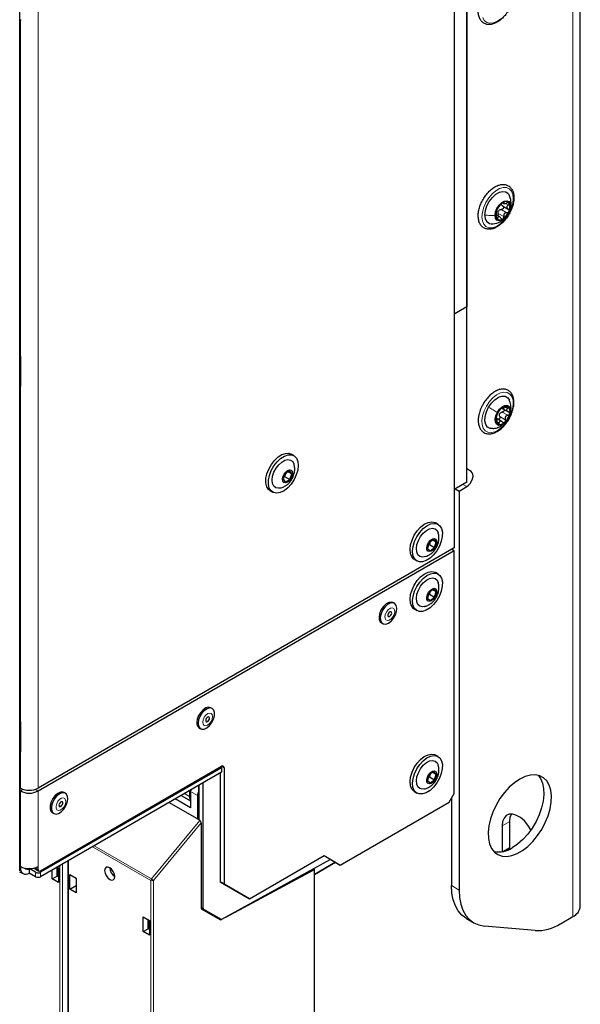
# Paper-space layout 'Blatt4' of a CAD drawing. Header units: millimetres. Extents: x 5 to 418, y 2 to 292.
# Tile 40 of 70: x 154 to 193, y 101 to 170. Entities that reach past the tile are written whole.
import ezdxf

# ---------------------------------------------------------------- set-up
doc = ezdxf.new("R2010")
doc.units = ezdxf.units.MM

psp = doc.layouts.new('Blatt4')

# ---------------------------------------------------------------- linework, layer by layer
at = {"color": 7, "linetype": 'Continuous', "lineweight": 25}
for p, q in [((193.174, 107.619), (193.174, 231.121)), ((185.237, 138.145), (185.237, 218.926)), ((185.237, 218.261), (185.237, 149.467)), ((184.353, 190.825), (184.353, 132.647)), ((154.022, 110.103), (154.022, 177.664)), ((154.035, 120.541), (154.035, 169.456)), ((154.054, 169.511), (154.054, 169.455)), ((187.76, 156.729), (187.833, 156.687)), ((187.743, 156.514), (188.135, 156.288)), ((187.548, 155.746), (187.322, 155.876)), ((185.237, 149.467), (184.353, 148.957)), ((185.237, 137.219), (185.237, 149.467)), ((154.054, 145.98), (154.054, 143.938)), ((154.054, 144.068), (154.035, 144.093)), ((187.696, 142.388), (187.741, 142.362)), ((187.722, 142.377), (188.117, 142.148)), ((187.715, 141.448), (187.285, 141.696)), ((187.339, 141.661), (187.294, 141.688)), ((173.158, 139.08), (172.981, 139.182)), ((172.571, 137.85), (172.415, 137.456)), ((172.518, 137.612), (172.465, 137.582)), ((172.518, 137.612), (172.488, 137.639)), ((172.624, 137.88), (172.518, 137.612)), ((172.518, 137.612), (172.872, 137.408)), ((172.877, 138.023), (172.571, 137.85)), ((172.759, 137.957), (173.027, 137.802)), ((172.872, 137.408), (173.027, 137.802)), ((173.027, 137.802), (172.877, 138.023)), ((185.55, 137.965), (185.237, 138.145)), ((172.415, 137.456), (172.565, 137.235)), ((172.565, 137.235), (172.872, 137.408)), ((185.237, 137.219), (184.353, 136.709)), ((184.707, 136.607), (185.237, 136.913)), ((171.507, 136.627), (171.683, 136.525)), ((184.441, 136.76), (184.707, 136.607)), ((184.707, 136.607), (184.707, 108.752)), ((183.234, 134.282), (183.058, 134.384)), ((182.607, 132.997), (182.495, 132.603)), ((182.635, 132.868), (182.553, 132.807)), ((182.581, 132.906), (182.635, 132.868)), ((182.91, 133.224), (182.607, 132.997)), ((182.689, 133.059), (182.635, 132.868)), ((182.635, 132.868), (182.988, 132.664)), ((182.685, 132.437), (182.988, 132.664)), ((182.867, 133.193), (183.1, 133.058)), ((183.1, 133.058), (182.91, 133.224)), ((182.988, 132.664), (183.1, 133.058)), ((184.353, 132.647), (155.291, 115.87)), ((184.353, 132.443), (155.291, 115.665)), ((182.495, 132.603), (182.685, 132.437)), ((184.176, 132.545), (184.176, 132.545)), ((184.353, 132.443), (184.176, 132.545)), ((184.353, 115.499), (184.353, 132.443)), ((181.583, 131.829), (181.76, 131.727)), ((183.234, 130.811), (183.058, 130.913)), ((182.607, 129.527), (182.495, 129.133)), ((182.635, 129.398), (182.553, 129.336)), ((182.581, 129.436), (182.635, 129.398)), ((182.91, 129.754), (182.607, 129.527)), ((182.689, 129.589), (182.635, 129.398)), ((182.635, 129.398), (182.988, 129.194)), ((182.867, 129.722), (183.1, 129.588)), ((183.1, 129.588), (182.91, 129.754)), ((182.988, 129.194), (183.1, 129.588)), ((180.183, 128.771), (180.094, 128.822)), ((182.495, 129.133), (182.685, 128.967)), ((182.685, 128.967), (182.988, 129.194)), ((181.583, 128.359), (181.76, 128.257)), ((179.278, 127.409), (179.367, 127.357)), ((167.455, 121.424), (167.366, 121.475)), ((154.054, 120.463), (154.054, 118.493)), ((166.55, 120.061), (166.639, 120.01)), ((154.035, 110.497), (154.035, 118.422)), ((154.054, 118.477), (154.054, 118.421)), ((183.234, 118.073), (183.058, 118.175)), ((155.468, 110.093), (168.107, 117.389)), ((168.107, 117.287), (155.468, 109.99)), ((168.107, 116.981), (155.468, 109.684)), ((168.019, 117.338), (168.107, 117.287)), ((168.019, 117.338), (168.019, 117.338)), ((168.019, 116.93), (168.019, 109.316)), ((168.107, 117.287), (168.107, 116.981)), ((168.284, 117.287), (168.284, 109.163)), ((182.91, 117.016), (182.607, 116.789)), ((182.867, 116.984), (183.1, 116.85)), ((183.1, 116.85), (182.91, 117.016)), ((166.814, 107.482), (166.814, 116.234)), ((182.607, 116.789), (182.495, 116.395)), ((182.495, 116.395), (182.685, 116.229)), ((182.635, 116.66), (182.553, 116.598)), ((182.581, 116.698), (182.635, 116.66)), ((182.689, 116.851), (182.635, 116.66)), ((182.635, 116.66), (182.988, 116.456)), ((182.685, 116.229), (182.988, 116.456)), ((182.988, 116.456), (183.1, 116.85)), ((154.054, 115.87), (154.035, 115.881)), ((154.054, 115.665), (154.035, 115.676)), ((157.202, 115.505), (157.113, 115.556)), ((165.951, 115.62), (165.951, 114.497)), ((166.505, 116.056), (166.505, 113.667)), ((181.583, 115.621), (181.76, 115.518)), ((184, 114.887), (184.353, 115.499)), ((166.428, 113.711), (164.435, 114.861)), ((165.951, 114.497), (164.877, 115.116)), ((165.328, 115.337), (165.951, 114.978)), ((166.428, 115.344), (166.428, 113.711)), ((176.398, 110.499), (184, 114.887)), ((184.176, 115.193), (184.176, 109.058)), ((156.297, 114.142), (156.386, 114.091)), ((166.594, 113.615), (166.428, 113.711)), ((166.681, 113.448), (166.681, 107.441)), ((188.242, 111.701), (188.242, 113.538)), ((187.712, 113.232), (187.712, 111.428)), ((187.803, 111.448), (188.242, 111.701)), ((188.242, 111.701), (187.803, 111.448)), ((157.374, 110.785), (157.374, 93.535)), ((168.137, 106.716), (175.691, 110.887)), ((170.052, 108.142), (175.267, 111.152)), ((174.595, 109.844), (176.063, 110.692)), ((176.063, 110.692), (174.595, 109.844)), ((175.267, 111.152), (176.398, 110.499)), ((175.267, 111.152), (176.133, 110.652)), ((175.691, 110.887), (175.691, 110.907)), ((154.003, 110.03), (154.235, 109.896)), ((154.054, 110.297), (154.054, 110.399)), ((154.672, 110.246), (154.672, 109.939)), ((155.114, 109.99), (154.672, 110.246)), ((155.078, 110.233), (155.343, 110.08)), ((155.291, 110.195), (155.291, 110.399)), ((156.27, 109.524), (156.27, 110.148)), ((156.625, 109.728), (156.625, 110.352)), ((156.628, 110.354), (156.712, 110.306)), ((156.661, 109.707), (156.661, 110.335)), ((156.712, 110.306), (156.712, 109.269)), ((168.405, 106.863), (174.595, 110.191)), ((174.515, 110.237), (174.595, 110.191)), ((174.595, 96.645), (174.595, 110.191)), ((176.133, 110.652), (176.398, 110.499)), ((155.114, 109.684), (154.672, 109.939)), ((156.27, 109.524), (156.625, 109.728)), ((156.712, 109.269), (156.27, 109.524)), ((156.664, 109.705), (156.625, 109.728)), ((156.664, 109.705), (156.712, 109.733)), ((157.511, 108.807), (157.511, 109.844)), ((157.511, 109.844), (157.953, 109.589)), ((157.953, 109.589), (157.953, 108.552)), ((168.019, 109.316), (168.284, 109.163)), ((169.787, 108.295), (168.019, 109.316)), ((157.511, 108.807), (157.953, 109.062)), ((157.953, 108.552), (157.511, 108.807)), ((168.284, 109.163), (170.052, 108.142)), ((170.052, 108.142), (169.787, 108.295)), ((166.681, 107.516), (167.777, 106.883)), ((166.681, 107.441), (168.03, 106.662)), ((166.84, 107.424), (168.076, 106.71)), ((162.634, 106.887), (163.076, 106.632)), ((162.634, 105.85), (162.634, 106.887)), ((162.989, 106.054), (162.989, 106.682)), ((163.025, 106.034), (163.025, 106.662)), ((163.076, 106.632), (163.076, 105.595)), ((167.731, 106.835), (167.796, 106.872)), ((167.777, 106.883), (168.076, 106.71)), ((168.03, 106.662), (168.112, 106.706)), ((185.212, 106.769), (185.742, 106.463)), ((191.778, 106.394), (192.662, 106.904)), ((162.634, 105.85), (162.989, 106.054)), ((163.028, 106.032), (162.989, 106.054)), ((163.028, 106.032), (163.076, 106.059)), ((190.01, 105.921), (186.474, 106.237)), ((163.076, 105.595), (162.634, 105.85))]:
    psp.add_line(p, q, dxfattribs=at)
at = {"color": 7, "linetype": 'Continuous', "lineweight": 18}
for p, q in [((192.662, 106.904), (192.662, 230.406)), ((155.291, 174.048), (155.291, 115.87)), ((154.022, 120.522), (154.022, 169.437)), ((154.054, 169.455), (154.054, 145.98)), ((187.787, 156.755), (187.824, 156.734)), ((187.653, 156.263), (188.042, 156.038)), ((187.949, 156.687), (188.138, 156.578)), ((188.33, 156.655), (188.309, 156.487)), ((187.313, 155.733), (187.413, 155.675)), ((187.435, 155.991), (187.824, 155.767)), ((154.054, 145.47), (154.035, 145.428)), ((154.054, 143.938), (154.054, 120.463)), ((187.697, 142.399), (187.71, 142.391)), ((187.955, 142.458), (188.091, 142.38)), ((187.283, 141.682), (187.298, 141.673)), ((187.541, 141.81), (187.93, 141.585)), ((187.719, 142.119), (188.108, 141.894)), ((188.143, 141.669), (188.151, 141.664)), ((187.368, 141.429), (187.501, 141.353)), ((185.237, 138.145), (185.55, 137.965)), ((184.972, 137.066), (185.237, 136.913)), ((154.035, 120.551), (154.04, 120.548)), ((154.022, 110.478), (154.022, 118.403)), ((154.054, 118.421), (154.054, 115.87)), ((168.284, 117.287), (168.107, 117.389)), ((154.256, 115.782), (154.054, 115.665)), ((154.054, 110.399), (154.054, 115.665)), ((155.088, 115.782), (155.291, 115.665)), ((155.291, 110.399), (155.291, 115.665)), ((165.514, 115.484), (165.865, 115.281)), ((165.865, 115.281), (165.865, 115.686)), ((166.428, 115.344), (165.951, 115.62)), ((166.541, 116.077), (166.541, 113.645)), ((163.221, 109.525), (166.594, 113.615)), ((166.681, 113.448), (163.352, 109.411)), ((188.242, 113.538), (187.712, 113.232)), ((163.177, 109.412), (159.086, 111.773)), ((159.207, 111.843), (163.221, 109.525)), ((157.411, 110.806), (157.411, 93.484)), ((154.022, 110.478), (154.022, 110.478)), ((154.022, 110.315), (154.054, 110.297)), ((154.148, 110.351), (154.054, 110.297)), ((154.672, 110.246), (154.663, 110.251)), ((155.088, 110.312), (155.291, 110.195)), ((155.114, 109.684), (155.114, 109.99)), ((155.468, 109.99), (155.468, 109.684)), ((156.813, 93.829), (156.813, 110.461)), ((156.988, 110.562), (156.988, 93.828)), ((163.177, 90.155), (163.177, 109.412)), ((163.352, 109.411), (163.352, 90.154)), ((184.176, 109.058), (184.707, 108.752)), ((166.681, 107.558), (166.814, 107.482)), ((166.84, 107.424), (166.681, 107.516))]:
    psp.add_line(p, q, dxfattribs=at)
at = {"color": 7, "linetype": 'Continuous', "lineweight": 25, "flags": 128}
for points in [[(154.054, 169.455), (154.04, 169.385), (154.035, 169.374)], [(186.51, 155.877), (186.546, 156.185), (186.65, 156.51), (186.815, 156.825), (187.027, 157.104), (187.268, 157.325), (187.519, 157.47), (187.761, 157.528), (187.973, 157.493), (188.137, 157.368), (188.221, 157.224)], [(187.22, 155.859), (187.253, 156.093), (187.348, 156.336), (187.493, 156.56), (187.67, 156.738), (187.859, 156.847), (188.037, 156.875), (188.182, 156.818), (188.277, 156.683), (188.309, 156.487)], [(188.309, 156.487), (188.277, 156.253), (188.182, 156.01), (188.037, 155.786), (187.859, 155.608), (187.67, 155.499), (187.493, 155.471), (187.348, 155.528), (187.253, 155.663), (187.22, 155.859)], [(154.035, 146.082), (154.04, 146.065), (154.054, 145.98)], [(154.054, 143.938), (154.04, 143.868), (154.035, 143.857)], [(186.766, 142.455), (186.967, 142.746), (187.203, 142.984), (187.453, 143.151), (187.699, 143.232), (187.921, 143.222), (188.099, 143.12), (188.215, 142.948)], [(187.069, 140.961), (186.867, 140.974), (186.688, 141.076), (186.567, 141.26), (186.512, 141.512), (186.529, 141.812), (186.616, 142.135), (186.766, 142.455)], [(187.378, 142.103), (187.533, 142.319), (187.715, 142.481), (187.904, 142.572), (188.076, 142.579), (188.21, 142.503), (188.29, 142.352), (188.308, 142.144), (188.259, 141.905), (188.151, 141.664)], [(188.151, 141.664), (187.997, 141.449), (187.814, 141.286), (187.626, 141.196), (187.454, 141.188), (187.32, 141.264), (187.24, 141.415), (187.222, 141.623), (187.271, 141.862), (187.378, 142.103)], [(171.507, 136.627), (171.394, 136.716), (171.27, 136.911), (171.208, 137.168), (171.211, 137.471), (171.278, 137.802), (171.407, 138.139), (171.587, 138.461), (171.81, 138.749), (172.059, 138.983), (172.32, 139.15), (172.576, 139.238), (172.812, 139.242), (172.981, 139.182)], [(173.464, 138.392), (173.428, 138.072), (173.329, 137.736), (173.174, 137.403), (172.97, 137.096), (172.733, 136.833), (172.475, 136.631), (172.215, 136.503), (171.967, 136.456), (171.748, 136.494), (171.571, 136.614), (171.447, 136.808), (171.385, 137.066), (171.387, 137.369), (171.455, 137.7), (171.583, 138.037), (171.764, 138.359), (171.986, 138.647), (172.236, 138.881), (172.497, 139.048), (172.753, 139.136), (172.989, 139.14), (173.188, 139.061), (173.34, 138.902), (173.434, 138.675), (173.464, 138.392)], [(172.194, 136.812), (172.09, 136.798), (171.905, 136.832), (171.762, 136.944), (171.672, 137.126), (171.643, 137.363), (171.677, 137.635), (171.771, 137.921), (171.917, 138.197), (172.105, 138.441), (172.318, 138.633), (172.539, 138.759), (172.751, 138.806), (172.936, 138.773), (173.079, 138.66), (173.163, 138.498)], [(173.075, 137.829), (173.046, 137.656), (172.969, 137.48), (172.853, 137.326), (172.718, 137.219), (172.583, 137.173), (172.469, 137.197), (172.393, 137.287), (172.368, 137.429), (172.396, 137.601), (172.474, 137.778), (172.589, 137.931), (172.725, 138.039), (172.86, 138.084), (172.974, 138.06), (173.049, 137.971), (173.075, 137.829)], [(185.237, 136.913), (185.365, 137.009), (185.483, 137.141), (185.579, 137.297), (185.645, 137.464), (185.677, 137.627), (185.67, 137.773), (185.627, 137.889), (185.55, 137.965)], [(181.583, 131.829), (181.547, 131.852), (181.397, 132.013), (181.305, 132.243), (181.277, 132.527), (181.315, 132.847), (181.416, 133.184), (181.573, 133.516), (181.778, 133.822), (182.016, 134.083), (182.274, 134.283), (182.535, 134.409), (182.782, 134.453), (183, 134.412), (183.058, 134.384)], [(183.147, 132.437), (182.923, 132.151), (182.673, 131.919), (182.412, 131.755), (182.156, 131.669), (181.922, 131.667), (181.724, 131.75), (181.574, 131.911), (181.482, 132.141), (181.454, 132.425), (181.492, 132.745), (181.593, 133.082), (181.75, 133.414), (181.955, 133.72), (182.193, 133.981), (182.451, 134.181), (182.711, 134.307), (182.959, 134.351), (183.177, 134.31), (183.352, 134.188), (183.474, 133.991), (183.534, 133.732), (183.529, 133.427), (183.459, 133.096), (183.329, 132.759), (183.147, 132.437)], [(182.272, 132.015), (182.145, 132), (181.964, 132.043), (181.826, 132.163), (181.742, 132.351), (181.72, 132.593), (181.76, 132.868), (181.861, 133.153), (182.012, 133.427), (182.203, 133.667), (182.418, 133.852), (182.639, 133.969), (182.849, 134.008), (183.03, 133.966), (183.168, 133.846), (183.241, 133.695)], [(183.018, 132.639), (182.895, 132.495), (182.758, 132.402), (182.626, 132.375), (182.521, 132.417), (182.458, 132.522), (182.446, 132.674), (182.488, 132.85), (182.577, 133.023), (182.7, 133.167), (182.837, 133.259), (182.969, 133.287), (183.074, 133.245), (183.137, 133.14), (183.149, 132.988), (183.107, 132.812), (183.018, 132.639)], [(181.583, 128.359), (181.547, 128.381), (181.397, 128.543), (181.305, 128.772), (181.277, 129.056), (181.315, 129.377), (181.416, 129.714), (181.573, 130.045), (181.778, 130.352), (182.016, 130.613), (182.274, 130.813), (182.535, 130.938), (182.782, 130.982), (183, 130.942), (183.058, 130.913)], [(183.147, 128.967), (182.923, 128.681), (182.673, 128.449), (182.412, 128.285), (182.156, 128.199), (181.922, 128.197), (181.724, 128.279), (181.574, 128.441), (181.482, 128.67), (181.454, 128.954), (181.492, 129.275), (181.593, 129.612), (181.75, 129.943), (181.955, 130.25), (182.193, 130.511), (182.451, 130.711), (182.711, 130.836), (182.959, 130.88), (183.177, 130.84), (183.352, 130.717), (183.474, 130.52), (183.534, 130.261), (183.529, 129.957), (183.459, 129.625), (183.329, 129.288), (183.147, 128.967)], [(182.272, 128.544), (182.145, 128.53), (181.964, 128.572), (181.826, 128.693), (181.742, 128.881), (181.72, 129.123), (181.76, 129.397), (181.861, 129.683), (182.012, 129.957), (182.203, 130.196), (182.418, 130.382), (182.639, 130.499), (182.849, 130.538), (183.03, 130.496), (183.168, 130.375), (183.241, 130.225)], [(183.018, 129.168), (182.895, 129.024), (182.758, 128.932), (182.626, 128.904), (182.521, 128.946), (182.458, 129.052), (182.446, 129.204), (182.488, 129.38), (182.577, 129.553), (182.7, 129.696), (182.837, 129.789), (182.969, 129.816), (183.074, 129.774), (183.137, 129.669), (183.149, 129.517), (183.107, 129.341), (183.018, 129.168)], [(180.094, 128.822), (179.972, 128.859), (179.794, 128.832), (179.604, 128.728), (179.423, 128.556), (179.27, 128.338), (179.163, 128.095), (179.112, 127.854), (179.124, 127.641), (179.196, 127.48), (179.278, 127.409)], [(180.061, 128.808), (179.882, 128.781), (179.692, 128.677), (179.511, 128.505), (179.359, 128.287), (179.251, 128.044), (179.201, 127.803), (179.212, 127.59), (179.285, 127.429), (179.41, 127.337), (179.575, 127.324), (179.762, 127.391), (179.95, 127.53), (180.119, 127.728), (180.251, 127.962), (180.331, 128.208), (180.351, 128.437), (180.308, 128.627), (180.208, 128.755), (180.061, 128.808)], [(179.929, 128.184), (179.88, 128.175), (179.828, 128.141), (179.782, 128.087), (179.748, 128.023), (179.731, 127.957), (179.735, 127.899), (179.758, 127.859), (179.797, 127.842), (179.846, 127.852), (179.898, 127.886), (179.944, 127.939), (179.978, 128.004), (179.995, 128.07), (179.991, 128.128), (179.968, 128.168), (179.929, 128.184)], [(167.366, 121.475), (167.356, 121.48), (167.199, 121.512), (167.016, 121.464), (166.826, 121.34), (166.651, 121.154), (166.509, 120.927), (166.416, 120.682), (166.381, 120.446)], [(166.47, 120.395), (166.498, 120.194), (166.585, 120.05), (166.723, 119.978), (166.896, 119.986), (167.085, 120.074), (167.27, 120.231), (167.43, 120.44), (167.55, 120.68), (167.614, 120.924), (167.618, 121.145), (167.559, 121.32), (167.445, 121.429), (167.287, 121.461), (167.104, 121.413), (166.915, 121.289), (166.739, 121.103), (166.597, 120.876), (166.504, 120.631), (166.47, 120.395)], [(154.035, 120.565), (154.04, 120.549), (154.053, 120.485)], [(167.003, 120.592), (167.012, 120.538), (167.04, 120.504), (167.082, 120.495), (167.133, 120.511), (167.184, 120.551), (167.227, 120.609), (167.257, 120.675), (167.268, 120.74), (167.258, 120.793), (167.23, 120.827), (167.188, 120.837), (167.137, 120.82), (167.086, 120.78), (167.043, 120.723), (167.013, 120.656), (167.003, 120.592)], [(154.054, 118.421), (154.04, 118.351), (154.035, 118.34)], [(181.583, 115.621), (181.547, 115.643), (181.397, 115.805), (181.305, 116.034), (181.277, 116.318), (181.315, 116.639), (181.416, 116.976), (181.573, 117.307), (181.778, 117.614), (182.016, 117.875), (182.274, 118.075), (182.535, 118.2), (182.782, 118.244), (183, 118.204), (183.058, 118.175)], [(183.147, 116.229), (182.923, 115.943), (182.673, 115.711), (182.412, 115.547), (182.156, 115.461), (181.922, 115.459), (181.724, 115.541), (181.574, 115.702), (181.482, 115.932), (181.454, 116.216), (181.492, 116.537), (181.593, 116.874), (181.75, 117.205), (181.955, 117.512), (182.193, 117.773), (182.451, 117.972), (182.711, 118.098), (182.959, 118.142), (183.177, 118.102), (183.352, 117.979), (183.474, 117.782), (183.534, 117.523), (183.529, 117.219), (183.459, 116.887), (183.329, 116.55), (183.147, 116.229)], [(182.272, 115.806), (182.145, 115.792), (181.964, 115.834), (181.826, 115.955), (181.742, 116.143), (181.72, 116.384), (181.76, 116.659), (181.861, 116.945), (182.012, 117.219), (182.203, 117.458), (182.418, 117.644), (182.639, 117.761), (182.849, 117.8), (183.03, 117.758), (183.168, 117.637), (183.241, 117.487)], [(183.018, 116.43), (182.895, 116.286), (182.758, 116.194), (182.626, 116.166), (182.521, 116.208), (182.458, 116.313), (182.446, 116.466), (182.488, 116.642), (182.577, 116.815), (182.7, 116.958), (182.837, 117.051), (182.969, 117.078), (183.074, 117.036), (183.137, 116.931), (183.149, 116.779), (183.107, 116.603), (183.018, 116.43)], [(188.949, 116.499), (188.576, 116.247), (188.213, 115.928), (187.872, 115.553), (187.561, 115.131), (187.291, 114.676), (187.068, 114.199), (186.899, 113.715), (186.789, 113.238), (186.742, 112.781), (186.758, 112.358), (186.836, 111.981), (186.976, 111.66), (187.173, 111.405), (187.42, 111.223), (187.712, 111.119), (188.039, 111.097), (188.393, 111.157), (188.762, 111.297), (189.137, 111.513), (189.506, 111.8), (189.86, 112.148), (190.187, 112.548), (190.478, 112.988), (190.726, 113.456), (190.922, 113.938), (191.062, 114.42), (191.141, 114.889), (191.157, 115.33), (191.109, 115.732), (191, 116.083), (190.831, 116.372), (190.608, 116.591), (190.338, 116.734), (190.027, 116.797), (189.685, 116.778), (189.323, 116.678), (188.949, 116.499)], [(190.224, 116.768), (190.392, 116.541), (190.532, 116.221), (190.611, 115.843), (190.627, 115.42), (190.579, 114.963), (190.469, 114.486), (190.301, 114.002), (190.078, 113.525), (189.807, 113.07), (189.497, 112.648), (189.155, 112.273), (188.792, 111.954), (188.419, 111.702)], [(157.113, 115.556), (157.038, 115.585), (156.867, 115.582), (156.678, 115.499), (156.493, 115.346), (156.33, 115.138), (156.208, 114.9), (156.14, 114.656), (156.133, 114.432), (156.188, 114.254), (156.297, 114.142)], [(157.262, 115.458), (157.126, 115.534), (156.955, 115.531), (156.767, 115.448), (156.581, 115.295), (156.418, 115.087), (156.296, 114.849), (156.228, 114.605), (156.221, 114.381), (156.277, 114.203), (156.388, 114.09), (156.543, 114.053), (156.725, 114.097), (156.915, 114.216), (157.092, 114.399), (157.236, 114.625), (157.332, 114.87), (157.37, 115.107), (157.346, 115.31), (157.262, 115.458)], [(165.966, 115.748), (165.957, 115.703), (165.951, 115.62)], [(156.99, 114.898), (156.952, 114.917), (156.903, 114.91), (156.851, 114.878), (156.804, 114.826), (156.769, 114.762), (156.751, 114.696), (156.753, 114.637), (156.775, 114.595), (156.812, 114.576), (156.861, 114.583), (156.913, 114.615), (156.96, 114.667), (156.995, 114.732), (157.013, 114.798), (157.011, 114.857), (156.99, 114.898)], [(165.328, 115.337), (165.325, 115.339), (165.297, 115.359)], [(189.724, 112.947), (189.721, 112.952), (189.514, 113.284), (189.268, 113.574), (188.999, 113.806), (188.722, 113.966), (188.453, 114.045), (188.208, 114.038), (188.001, 113.945), (187.844, 113.773), (187.745, 113.53), (187.712, 113.232)], [(188.242, 113.538), (188.276, 113.837), (188.358, 114.052)], [(160.294, 109.496), (160.429, 109.449), (160.544, 109.471), (160.62, 109.559), (160.647, 109.7), (160.62, 109.871), (160.544, 110.048), (160.429, 110.203), (160.294, 110.312), (160.159, 110.359), (160.044, 110.337), (159.967, 110.249), (159.94, 110.108), (159.967, 109.936), (160.044, 109.759), (160.159, 109.605), (160.294, 109.496)], [(185.212, 106.769), (185.212, 106.769), (184.907, 106.995), (184.65, 107.29), (184.445, 107.651), (184.297, 108.071), (184.207, 108.543), (184.176, 109.058)], [(184.707, 108.752), (184.737, 108.237), (184.827, 107.765), (184.976, 107.345), (185.18, 106.984), (185.437, 106.688), (185.742, 106.463), (186.09, 106.312), (186.474, 106.237)]]:
    psp.add_lwpolyline(points, dxfattribs=at)
at = {"color": 7, "linetype": 'Continuous', "lineweight": 18, "flags": 128}
for points in [[(187.091, 169.286), (186.847, 169.264), (186.636, 169.325), (186.468, 169.464), (186.355, 169.674)], [(187.615, 169.565), (187.352, 169.388), (187.091, 169.286)], [(188.49, 157.02), (188.458, 156.699), (188.364, 156.359), (188.214, 156.022), (188.016, 155.705), (187.782, 155.428), (187.526, 155.207), (187.262, 155.055), (187.005, 154.98), (186.771, 154.986), (186.573, 155.075), (186.423, 155.239), (186.33, 155.47), (186.298, 155.755), (186.33, 156.076), (186.423, 156.415), (186.573, 156.753), (186.771, 157.07), (187.005, 157.346), (187.262, 157.568), (187.526, 157.72), (187.782, 157.795), (188.016, 157.788), (188.214, 157.7), (188.364, 157.536), (188.458, 157.305), (188.49, 157.02)], [(186.616, 142.54), (186.823, 142.849), (187.064, 143.114), (187.323, 143.32), (187.587, 143.455), (187.84, 143.512), (188.066, 143.485), (188.254, 143.379), (188.391, 143.198), (188.471, 142.953), (188.488, 142.658), (188.441, 142.331), (188.334, 141.99), (188.172, 141.656), (187.964, 141.347), (187.724, 141.082), (187.464, 140.876), (187.2, 140.74), (186.948, 140.684), (186.721, 140.71), (186.534, 140.817), (186.396, 140.998), (186.316, 141.243), (186.299, 141.538), (186.346, 141.865), (186.454, 142.206), (186.616, 142.54)], [(180.033, 128.456), (179.906, 128.432), (179.772, 128.343), (179.653, 128.205), (179.565, 128.038), (179.522, 127.866), (179.532, 127.718), (179.592, 127.614), (179.693, 127.571), (179.82, 127.595), (179.954, 127.683), (180.073, 127.822), (180.161, 127.989), (180.204, 128.16), (180.194, 128.309), (180.134, 128.413), (180.033, 128.456)], [(166.792, 120.474), (166.816, 120.336), (166.888, 120.248), (166.998, 120.223), (167.129, 120.266), (167.261, 120.37), (167.374, 120.518), (167.45, 120.69), (167.478, 120.857), (167.454, 120.996), (167.382, 121.084), (167.272, 121.108), (167.141, 121.065), (167.009, 120.962), (166.896, 120.813), (166.82, 120.642), (166.792, 120.474)], [(157.16, 115.14), (157.062, 115.188), (156.937, 115.17), (156.803, 115.087), (156.681, 114.952), (156.59, 114.786), (156.543, 114.614), (156.548, 114.462), (156.604, 114.354), (156.702, 114.305), (156.827, 114.324), (156.961, 114.407), (157.083, 114.541), (157.174, 114.707), (157.221, 114.879), (157.216, 115.031), (157.16, 115.14)]]:
    psp.add_lwpolyline(points, dxfattribs=at)
at = {"color": 7, "linetype": 'Continuous', "lineweight": 18}
for centre, radius, start, end in [((154.011, 169.458), 0.0241, 297.52408, 354.66958), ((154.011, 120.543), 0.024, 297.47499, 355.28164), ((154.011, 118.424), 0.0241, 297.53044, 354.59073), ((165.949, 115.44), 0.18, 241.9209, 270.5257), ((163.369, 109.403), 0.192, 140.22793, 177.36071), ((163.265, 109.583), 0.193, 242.65648, 296.76622), ((162.962, 109.098), 0.5, 38.7383, 58.8203)]:
    psp.add_arc(centre, radius, start, end, dxfattribs=at)
at = {"color": 7, "linetype": 'Continuous', "lineweight": 25}
for centre, radius, start, end in [((188.344, 155.84), 1.074, 122.63797, 159.77289), ((187.96, 156.506), 0.308, 40.5328, 129.24817), ((187.908, 155.926), 0.639, 153.43643, 206.56357), ((187.783, 155.942), 0.394, 135.2838, 147.12706), ((187.186, 156.506), 1.074, 302.63797, 339.77289), ((187.622, 156.421), 0.639, 333.43643, 26.56357), ((187.034, 155.782), 0.533, 169.74702, 274.32065), ((187.57, 155.84), 0.308, 220.5328, 309.24817), ((188.41, 141.511), 1.149, 132.399, 167.85365), ((187.968, 142.08), 0.435, 70.52758, 139.96815), ((187.838, 142.16), 0.431, 340.25836, 50.24571), ((187.692, 141.608), 0.431, 160.25836, 230.24571), ((187.917, 141.799), 0.422, 144.46962, 155.78303), ((187.12, 142.256), 1.149, 312.399, 347.85365), ((187.561, 141.687), 0.435, 250.52758, 319.96815), ((166.776, 120.39), 0.399, 171.91173, 235.48023), ((168.176, 117.305), 0.109, 350.78596, 129.20329), ((154.672, 117.064), 1.345, 242.60967, 297.39033), ((154.672, 116.86), 1.345, 242.60967, 297.39033), ((187.446, 113.16), 1.752, 260.07943, 303.71619), ((153.997, 110.105), 0.025, 289.61793, 355.10021), ((154.011, 110.499), 0.024, 297.47499, 355.28164), ((154.431, 110.236), 0.382, 170.78596, 309.20329), ((154.672, 111.593), 1.345, 242.60967, 297.39033), ((154.534, 110.413), 0.217, 216.33269, 309.57117), ((155.13, 110.319), 0.1, 193.25058, 238.36327), ((155.291, 110.332), 0.384, 242.60967, 297.39033), ((155.399, 110.177), 0.109, 170.78596, 309.20329), ((161.037, 110.333), 0.743, 181.60056, 238.39406), ((155.291, 110.025), 0.384, 242.60967, 297.39033), ((192.298, 107.706), 0.88, 294.37466, 354.3052), ((190.136, 108.986), 3.068, 267.64224, 302.34928)]:
    psp.add_arc(centre, radius, start, end, dxfattribs=at)
at = {"color": 7, "linetype": 'Continuous', "lineweight": 18}
for centre, major_axis, ratio, start_param, end_param in [((154.089, 169.48), (0.0462, 0.0887), 0.546409, 1.315828, 2.332537), ((154.089, 120.565), (0.0462, 0.0887), 0.546409, 2.332537, 3.394553), ((154.052, 120.584), (0.0214, 0.0453), 0.514298, 3.32574, 3.603779), ((154.089, 118.446), (0.0462, 0.0887), 0.546409, 1.315828, 2.332537), ((166.403, 115.583), (0.383, 0.645), 0.585717, 2.3636, 2.937337)]:
    psp.add_ellipse(centre, major_axis=major_axis, ratio=ratio, start_param=start_param, end_param=end_param, dxfattribs=at)
at = {"color": 7, "linetype": 'Continuous', "lineweight": 25}
for centre, major_axis, ratio, start_param, end_param in [((166.775, 115.552), (0.244, 0.437), 0.567218, 1.669994, 2.347686), ((166.593, 113.498), (-0.053, 0.124), 0.570543, 4.074198, 5.636268), ((166.902, 107.533), (0.063, 0.108), 0.579895, 2.358314, 3.143712), ((168.139, 106.818), (0.063, 0.108), 0.579895, 3.143712, 3.911657)]:
    psp.add_ellipse(centre, major_axis=major_axis, ratio=ratio, start_param=start_param, end_param=end_param, dxfattribs=at)
for points, knots in [([(188.488, 170.964), (188.499, 171.023), (188.531, 171.192), (188.541, 171.462), (188.494, 171.752), (188.383, 171.996), (188.213, 172.178), (188, 172.284), (187.763, 172.315), (187.51, 172.274), (187.247, 172.164), (186.984, 171.987), (186.732, 171.752), (186.506, 171.469), (186.315, 171.153), (186.168, 170.819), (186.072, 170.48), (186.032, 170.151), (186.053, 169.846), (186.136, 169.581), (186.281, 169.369), (186.478, 169.229), (186.707, 169.166), (186.953, 169.176), (187.212, 169.255), (187.477, 169.404), (187.736, 169.615), (187.974, 169.879), (188.182, 170.182), (188.349, 170.51), (188.443, 170.775), (188.478, 170.925), (188.488, 170.964)], [0, 0, 0, 0, 0.0185884, 0.0539962, 0.0897011, 0.12532, 0.1599174, 0.1929931, 0.2254535, 0.2584127, 0.2925996, 0.3276074, 0.3627793, 0.3978715, 0.4329084, 0.4679677, 0.5031176, 0.5384516, 0.5740462, 0.6097971, 0.6449679, 0.6786727, 0.7112598, 0.7438372, 0.7774845, 0.8122209, 0.8473967, 0.8825272, 0.9175802, 0.9526188, 0.9877192, 1, 1, 1, 1]), ([(154.035, 169.456), (154.035, 169.46), (154.035, 169.468), (154.04, 169.485), (154.046, 169.5), (154.052, 169.508), (154.054, 169.511)], [0, 0, 0, 0, 0.273493, 0.551895, 0.859159, 1, 1, 1, 1]), ([(187.213, 157.844), (187.165, 157.815), (187.029, 157.731), (186.812, 157.544), (186.576, 157.276), (186.372, 156.969), (186.21, 156.639), (186.097, 156.3), (186.039, 155.966), (186.039, 155.652), (186.102, 155.372), (186.228, 155.141), (186.41, 154.977), (186.63, 154.889), (186.871, 154.875), (187.127, 154.932), (187.391, 155.059), (187.653, 155.25), (187.9, 155.499), (188.119, 155.79), (188.3, 156.112), (188.435, 156.449), (188.518, 156.787), (188.544, 157.111), (188.508, 157.408), (188.41, 157.662), (188.251, 157.858), (188.045, 157.98), (187.811, 158.025), (187.561, 157.998), (187.359, 157.925), (187.243, 157.861), (187.213, 157.844)], [0, 0, 0, 0, 0.018673, 0.053858, 0.088978, 0.124026, 0.159069, 0.19418, 0.229444, 0.26495, 0.300703, 0.336174, 0.3704, 0.403215, 0.435664, 0.4689, 0.503345, 0.538446, 0.573603, 0.608677, 0.643711, 0.678787, 0.713972, 0.749363, 0.785021, 0.82072, 0.8556, 0.888944, 0.92147, 0.95423, 0.98818, 1, 1, 1, 1]), ([(187.765, 156.745), (187.753, 156.737), (187.728, 156.721), (187.69, 156.688), (187.656, 156.654), (187.639, 156.633), (187.631, 156.623)], [0, 0, 0, 0, 0.2499898, 0.4996108, 0.7491272, 1, 1, 1, 1]), ([(187.824, 156.734), (187.825, 156.741), (187.829, 156.754), (187.819, 156.763), (187.798, 156.762), (187.776, 156.75), (187.765, 156.745)], [0, 0, 0, 0, 0.249853, 0.499901, 0.750114, 1, 1, 1, 1]), ([(187.824, 156.734), (187.82, 156.72), (187.815, 156.699), (187.835, 156.684), (187.861, 156.678), (187.899, 156.678), (187.959, 156.686), (188.009, 156.703), (188.042, 156.715)], [0, 0, 0, 0, 0.24922, 0.374358, 0.498948, 0.624021, 0.749768, 1, 1, 1, 1]), ([(188.194, 156.706), (188.186, 156.714), (188.171, 156.728), (188.133, 156.735), (188.088, 156.731), (188.057, 156.72), (188.042, 156.715)], [0, 0, 0, 0, 0.249858, 0.499467, 0.749011, 1, 1, 1, 1]), ([(188.337, 156.654), (188.332, 156.745), (188.323, 156.938), (188.256, 157.126), (188.22, 157.226)], [0, 0, 0, 0, 0.4693672, 1, 1, 1, 1]), ([(187.336, 156.211), (187.331, 156.197), (187.32, 156.167), (187.313, 156.133), (187.311, 156.109), (187.315, 156.105), (187.316, 156.103)], [0, 0, 0, 0, 0.250032, 0.4996317, 0.7492275, 1, 1, 1, 1]), ([(187.316, 155.812), (187.32, 155.847), (187.326, 155.898), (187.328, 155.967), (187.329, 156.015), (187.328, 156.053), (187.326, 156.091), (187.32, 156.098), (187.316, 156.103)], [0, 0, 0, 0, 0.249194, 0.37433, 0.498925, 0.624004, 0.749757, 1, 1, 1, 1]), ([(187.413, 156.351), (187.408, 156.345), (187.398, 156.332), (187.377, 156.299), (187.355, 156.257), (187.343, 156.227), (187.336, 156.211)], [0, 0, 0, 0, 0.249816, 0.499908, 0.75012, 1, 1, 1, 1]), ([(187.413, 156.351), (187.424, 156.366), (187.441, 156.387), (187.475, 156.433), (187.506, 156.472), (187.54, 156.513), (187.585, 156.566), (187.613, 156.6), (187.631, 156.623)], [0, 0, 0, 0, 0.2492191, 0.3743567, 0.4989469, 0.6240198, 0.7497675, 1, 1, 1, 1]), ([(187.435, 155.991), (187.431, 156.019), (187.424, 156.076), (187.443, 156.129), (187.452, 156.155)], [0, 0, 0, 0, 0.500646, 1, 1, 1, 1]), ([(187.503, 156.219), (187.526, 156.233), (187.573, 156.262), (187.626, 156.262), (187.653, 156.263)], [0, 0, 0, 0, 0.49811, 1, 1, 1, 1]), ([(187.749, 156.511), (187.761, 156.503), (187.785, 156.487), (187.808, 156.45), (187.817, 156.406), (187.808, 156.359), (187.782, 156.316), (187.744, 156.284), (187.699, 156.264), (187.668, 156.263), (187.653, 156.263)], [0, 0, 0, 0, 0.125212, 0.249468, 0.37431, 0.49905, 0.623887, 0.749382, 0.874437, 1, 1, 1, 1]), ([(187.749, 156.511), (187.728, 156.525), (187.686, 156.551), (187.667, 156.594), (187.657, 156.616)], [0, 0, 0, 0, 0.500609, 1, 1, 1, 1]), ([(188.042, 156.038), (188.009, 156.037), (187.959, 156.034), (187.899, 156.002), (187.862, 155.968), (187.835, 155.923), (187.815, 155.855), (187.82, 155.802), (187.824, 155.767)], [0, 0, 0, 0, 0.2492191, 0.3743567, 0.4989469, 0.6240198, 0.7497675, 1, 1, 1, 1]), ([(188.138, 156.578), (188.113, 156.556), (188.074, 156.523), (188.047, 156.468), (188.039, 156.425), (188.047, 156.383), (188.074, 156.33), (188.112, 156.304), (188.138, 156.287)], [0, 0, 0, 0, 0.249194, 0.37433, 0.498925, 0.624004, 0.749757, 1, 1, 1, 1]), ([(188.042, 156.038), (188.057, 156.039), (188.088, 156.04), (188.133, 156.059), (188.171, 156.091), (188.186, 156.12), (188.194, 156.135)], [0, 0, 0, 0, 0.249816, 0.499908, 0.75012, 1, 1, 1, 1]), ([(188.138, 156.578), (188.15, 156.588), (188.174, 156.608), (188.197, 156.643), (188.206, 156.679), (188.198, 156.697), (188.194, 156.706)], [0, 0, 0, 0, 0.249806, 0.5000545, 0.7503094, 1, 1, 1, 1]), ([(188.194, 156.135), (188.198, 156.15), (188.206, 156.181), (188.197, 156.225), (188.174, 156.263), (188.15, 156.279), (188.138, 156.287)], [0, 0, 0, 0, 0.250032, 0.499632, 0.749228, 1, 1, 1, 1]), ([(188.275, 156.269), (188.287, 156.307), (188.33, 156.433), (188.334, 156.565), (188.337, 156.657)], [0, 0, 0, 0, 0.299875, 1, 1, 1, 1]), ([(187.069, 155.251), (187.245, 155.292), (187.56, 155.366), (187.845, 155.563), (187.94, 155.681), (187.947, 155.689)], [0, 0, 0, 0, 0.542322, 0.969969, 1, 1, 1, 1]), ([(187.316, 155.812), (187.315, 155.796), (187.311, 155.764), (187.313, 155.715), (187.32, 155.669), (187.331, 155.65), (187.336, 155.64)], [0, 0, 0, 0, 0.249806, 0.500054, 0.750309, 1, 1, 1, 1]), ([(187.336, 155.64), (187.343, 155.633), (187.355, 155.62), (187.377, 155.623), (187.398, 155.641), (187.408, 155.664), (187.413, 155.675)], [0, 0, 0, 0, 0.249858, 0.499467, 0.749011, 1, 1, 1, 1]), ([(187.435, 155.991), (187.437, 155.975), (187.44, 155.942), (187.43, 155.894), (187.413, 155.857), (187.395, 155.843), (187.389, 155.838)], [0, 0, 0, 0, 0.2789554, 0.5557587, 0.8338416, 1, 1, 1, 1]), ([(187.631, 155.656), (187.613, 155.682), (187.585, 155.722), (187.54, 155.752), (187.506, 155.762), (187.476, 155.758), (187.441, 155.735), (187.424, 155.699), (187.413, 155.675)], [0, 0, 0, 0, 0.24922, 0.374358, 0.498948, 0.624021, 0.749768, 1, 1, 1, 1]), ([(187.631, 155.656), (187.639, 155.643), (187.656, 155.618), (187.69, 155.595), (187.728, 155.587), (187.753, 155.597), (187.765, 155.602)], [0, 0, 0, 0, 0.249853, 0.499901, 0.750114, 1, 1, 1, 1]), ([(187.765, 155.602), (187.776, 155.61), (187.798, 155.627), (187.819, 155.669), (187.829, 155.718), (187.825, 155.75), (187.824, 155.767)], [0, 0, 0, 0, 0.2499898, 0.4996108, 0.7491272, 1, 1, 1, 1]), ([(186.441, 140.685), (186.482, 140.665), (186.592, 140.611), (186.796, 140.583), (187.047, 140.618), (187.309, 140.723), (187.574, 140.895), (187.826, 141.128), (188.055, 141.408), (188.249, 141.721), (188.399, 142.055), (188.498, 142.394), (188.542, 142.724), (188.526, 143.031), (188.447, 143.3), (188.306, 143.515), (188.112, 143.661), (187.885, 143.729), (187.64, 143.724), (187.381, 143.65), (187.117, 143.506), (186.857, 143.299), (186.618, 143.037), (186.449, 142.809), (186.377, 142.666), (186.36, 142.631)], [0, 0, 0, 0, 0.025599, 0.068578, 0.112155, 0.157348, 0.203691, 0.2503, 0.296808, 0.343236, 0.389687, 0.436251, 0.48305, 0.530191, 0.577573, 0.624275, 0.669083, 0.712309, 0.755424, 0.799891, 0.845845, 0.892441, 0.938999, 0.985453, 1, 1, 1, 1]), ([(186.36, 142.631), (186.32, 142.558), (186.22, 142.377), (186.115, 142.072), (186.045, 141.737), (186.035, 141.418), (186.086, 141.13), (186.201, 140.89), (186.334, 140.751), (186.422, 140.697), (186.441, 140.685)], [0, 0, 0, 0, 0.098065, 0.241114, 0.384712, 0.52924, 0.67483, 0.819897, 0.960573, 1, 1, 1, 1]), ([(187.635, 142.36), (187.624, 142.349), (187.601, 142.328), (187.568, 142.29), (187.542, 142.254), (187.53, 142.235), (187.524, 142.226)], [0, 0, 0, 0, 0.250032, 0.499632, 0.749228, 1, 1, 1, 1]), ([(187.71, 142.391), (187.71, 142.395), (187.708, 142.403), (187.693, 142.401), (187.668, 142.388), (187.646, 142.369), (187.635, 142.36)], [0, 0, 0, 0, 0.249816, 0.499908, 0.75012, 1, 1, 1, 1]), ([(187.71, 142.391), (187.712, 142.384), (187.715, 142.372), (187.743, 142.373), (187.774, 142.379), (187.815, 142.392), (187.876, 142.416), (187.923, 142.441), (187.954, 142.458)], [0, 0, 0, 0, 0.249219, 0.374357, 0.498947, 0.62402, 0.749767, 1, 1, 1, 1]), ([(187.844, 142.306), (187.848, 142.298), (187.859, 142.279), (187.857, 142.239), (187.84, 142.195), (187.808, 142.157), (187.766, 142.13), (187.734, 142.122), (187.719, 142.119)], [0, 0, 0, 0, 0.116148, 0.292358, 0.468702, 0.645976, 0.822631, 1, 1, 1, 1]), ([(188.114, 142.491), (188.104, 142.494), (188.085, 142.501), (188.043, 142.496), (187.997, 142.481), (187.968, 142.466), (187.954, 142.458)], [0, 0, 0, 0, 0.2499898, 0.4996108, 0.7491272, 1, 1, 1, 1]), ([(188.091, 142.38), (188.07, 142.357), (188.039, 142.323), (188.025, 142.273), (188.026, 142.236), (188.044, 142.202), (188.083, 142.163), (188.127, 142.148), (188.157, 142.137)], [0, 0, 0, 0, 0.24922, 0.374358, 0.498948, 0.624021, 0.749768, 1, 1, 1, 1]), ([(188.091, 142.38), (188.1, 142.391), (188.12, 142.412), (188.134, 142.444), (188.134, 142.473), (188.12, 142.485), (188.114, 142.491)], [0, 0, 0, 0, 0.249853, 0.499901, 0.750114, 1, 1, 1, 1]), ([(188.288, 142.059), (188.302, 142.12), (188.345, 142.3), (188.331, 142.611), (188.253, 142.838), (188.214, 142.951)], [0, 0, 0, 0, 0.204668, 0.602419, 1, 1, 1, 1]), ([(187.286, 141.753), (187.284, 141.739), (187.279, 141.711), (187.281, 141.683), (187.287, 141.669), (187.294, 141.672), (187.298, 141.673)], [0, 0, 0, 0, 0.249858, 0.499467, 0.749011, 1, 1, 1, 1]), ([(187.347, 141.917), (187.342, 141.907), (187.331, 141.887), (187.314, 141.846), (187.297, 141.799), (187.29, 141.768), (187.286, 141.753)], [0, 0, 0, 0, 0.249806, 0.500054, 0.750309, 1, 1, 1, 1]), ([(187.364, 141.431), (187.363, 141.466), (187.361, 141.519), (187.35, 141.583), (187.341, 141.625), (187.331, 141.655), (187.317, 141.68), (187.305, 141.676), (187.298, 141.673)], [0, 0, 0, 0, 0.24922, 0.374358, 0.498948, 0.624021, 0.749768, 1, 1, 1, 1]), ([(187.347, 141.917), (187.358, 141.938), (187.376, 141.97), (187.406, 142.028), (187.432, 142.073), (187.458, 142.119), (187.493, 142.174), (187.512, 142.205), (187.524, 142.226)], [0, 0, 0, 0, 0.2491937, 0.3743301, 0.4989253, 0.6240038, 0.7497569, 1, 1, 1, 1]), ([(187.541, 141.81), (187.546, 141.794), (187.555, 141.764), (187.552, 141.714), (187.537, 141.667), (187.508, 141.63), (187.473, 141.608), (187.45, 141.607), (187.44, 141.607)], [0, 0, 0, 0, 0.175242, 0.349145, 0.523869, 0.69845, 0.873167, 1, 1, 1, 1]), ([(187.541, 141.81), (187.533, 141.836), (187.516, 141.889), (187.527, 141.944), (187.532, 141.972)], [0, 0, 0, 0, 0.5006092, 1, 1, 1, 1]), ([(187.574, 142.044), (187.595, 142.063), (187.638, 142.1), (187.692, 142.112), (187.719, 142.119)], [0, 0, 0, 0, 0.498111, 1, 1, 1, 1]), ([(188.108, 141.894), (188.074, 141.885), (188.024, 141.872), (187.969, 141.829), (187.936, 141.787), (187.917, 141.738), (187.907, 141.668), (187.921, 141.618), (187.93, 141.585)], [0, 0, 0, 0, 0.249194, 0.37433, 0.498925, 0.624004, 0.749757, 1, 1, 1, 1]), ([(188.108, 141.894), (188.123, 141.898), (188.154, 141.905), (188.196, 141.933), (188.23, 141.97), (188.239, 141.999), (188.244, 142.014)], [0, 0, 0, 0, 0.249806, 0.500054, 0.750309, 1, 1, 1, 1]), ([(188.244, 142.014), (188.245, 142.029), (188.247, 142.058), (188.229, 142.096), (188.199, 142.124), (188.171, 142.133), (188.157, 142.137)], [0, 0, 0, 0, 0.249858, 0.499467, 0.749011, 1, 1, 1, 1]), ([(187.066, 140.961), (187.164, 140.979), (187.378, 141.019), (187.619, 141.129), (187.741, 141.235), (187.772, 141.262)], [0, 0, 0, 0, 0.3883786, 0.8457031, 1, 1, 1, 1]), ([(187.364, 141.431), (187.364, 141.414), (187.365, 141.381), (187.376, 141.335), (187.392, 141.296), (187.408, 141.283), (187.416, 141.277)], [0, 0, 0, 0, 0.2498531, 0.4999013, 0.7501145, 1, 1, 1, 1]), ([(187.416, 141.277), (187.425, 141.274), (187.442, 141.268), (187.467, 141.283), (187.488, 141.311), (187.496, 141.339), (187.501, 141.353)], [0, 0, 0, 0, 0.24999, 0.499611, 0.749127, 1, 1, 1, 1]), ([(187.744, 141.419), (187.721, 141.44), (187.685, 141.47), (187.632, 141.484), (187.593, 141.482), (187.56, 141.465), (187.524, 141.427), (187.51, 141.382), (187.501, 141.353)], [0, 0, 0, 0, 0.249219, 0.374357, 0.498947, 0.62402, 0.749767, 1, 1, 1, 1]), ([(187.744, 141.419), (187.755, 141.41), (187.777, 141.39), (187.817, 141.378), (187.859, 141.382), (187.883, 141.399), (187.895, 141.407)], [0, 0, 0, 0, 0.249816, 0.4999076, 0.7501199, 1, 1, 1, 1]), ([(187.895, 141.407), (187.905, 141.419), (187.926, 141.441), (187.941, 141.489), (187.944, 141.539), (187.935, 141.57), (187.93, 141.585)], [0, 0, 0, 0, 0.250032, 0.4996317, 0.7492275, 1, 1, 1, 1]), ([(173.22, 138.121), (173.218, 138.218), (173.215, 138.346), (173.169, 138.464), (173.158, 138.492)], [0, 0, 0, 0, 0.756044, 1, 1, 1, 1]), ([(172.199, 136.816), (172.207, 136.817), (172.298, 136.828), (172.464, 136.901), (172.686, 137.036), (172.887, 137.229), (173.06, 137.477), (173.179, 137.766), (173.217, 137.989), (173.22, 138.105), (173.22, 138.121)], [0, 0, 0, 0, 0.013267, 0.155344, 0.30016, 0.453681, 0.620864, 0.804365, 0.972147, 1, 1, 1, 1]), ([(183.058, 132.571), (183.098, 132.637), (183.196, 132.802), (183.284, 133.081), (183.302, 133.381), (183.285, 133.584), (183.244, 133.678), (183.24, 133.688)], [0, 0, 0, 0, 0.197776, 0.488341, 0.73591, 0.973499, 1, 1, 1, 1]), ([(182.279, 132.022), (182.3, 132.025), (182.404, 132.04), (182.58, 132.123), (182.799, 132.268), (182.956, 132.427), (183.034, 132.537), (183.058, 132.571)], [0, 0, 0, 0, 0.064501, 0.323237, 0.588794, 0.872061, 1, 1, 1, 1]), ([(183.058, 129.101), (183.098, 129.167), (183.196, 129.331), (183.284, 129.61), (183.302, 129.911), (183.285, 130.113), (183.244, 130.208), (183.24, 130.217)], [0, 0, 0, 0, 0.197776, 0.488341, 0.73591, 0.973499, 1, 1, 1, 1]), ([(182.279, 128.551), (182.3, 128.554), (182.404, 128.57), (182.58, 128.653), (182.799, 128.797), (182.956, 128.956), (183.034, 129.066), (183.058, 129.101)], [0, 0, 0, 0, 0.064501, 0.323237, 0.588794, 0.872061, 1, 1, 1, 1]), ([(154.035, 120.534), (154.035, 120.534), (154.035, 120.534), (154.035, 120.538), (154.035, 120.541)], [0, 0, 0, 0, 0.446297, 1, 1, 1, 1]), ([(154.035, 118.422), (154.035, 118.426), (154.035, 118.435), (154.04, 118.452), (154.046, 118.467), (154.052, 118.475), (154.054, 118.477)], [0, 0, 0, 0, 0.273493, 0.551895, 0.859159, 1, 1, 1, 1]), ([(183.058, 116.363), (183.098, 116.429), (183.196, 116.593), (183.284, 116.872), (183.302, 117.172), (183.285, 117.375), (183.244, 117.47), (183.24, 117.479)], [0, 0, 0, 0, 0.197776, 0.488341, 0.73591, 0.973499, 1, 1, 1, 1]), ([(182.279, 115.813), (182.3, 115.816), (182.404, 115.832), (182.58, 115.915), (182.799, 116.059), (182.956, 116.218), (183.034, 116.328), (183.058, 116.363)], [0, 0, 0, 0, 0.064501, 0.323237, 0.588794, 0.872061, 1, 1, 1, 1])]:
    psp.add_open_spline(points, degree=3, knots=knots, dxfattribs=at)
at = {"color": 7, "linetype": 'Continuous', "lineweight": 18}
for points in [[(186.51, 155.877), (186.627, 155.862), (186.862, 155.832), (187.101, 155.85), (187.22, 155.859)], [(186.766, 142.455), (186.871, 142.395), (187.079, 142.275), (187.279, 142.161), (187.378, 142.103)]]:
    psp.add_open_spline(points, degree=3, dxfattribs=at)

doc.saveas('drawing.dxf')
